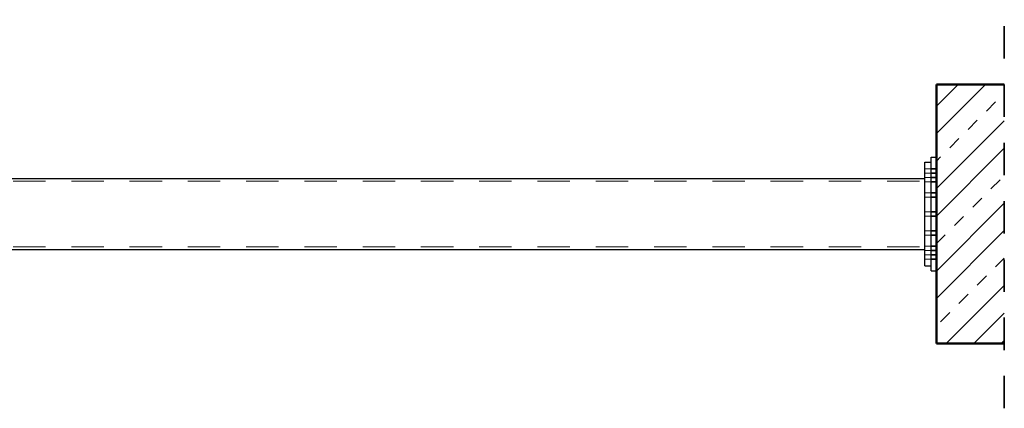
# Model space of a CAD drawing. Header units: millimetres. Extents: x -39 to 84, y 0 to 66.
# Tile 65 of 92: x 29.61 to 33.41, y 32.41 to 33.91. Entities that reach past the tile are written whole.
import ezdxf

# ---------------------------------------------------------------- set-up
doc = ezdxf.new("R2010")
doc.units = ezdxf.units.MM
doc.linetypes.add('HIDDEN', pattern=[0.375, 0.25, -0.125])
for name, color, linetype, lineweight in [('01_Neubau Raumschraffuren', 7, 'Continuous', 20), ('Achsen', 7, 'Continuous', 20), ('Schraffuren', 7, 'Continuous', 20)]:
    doc.layers.add(name, color=color, linetype=linetype, lineweight=lineweight)

msp = doc.modelspace()

# ---------------------------------------------------------------- hatches: boundary and pattern name
at = {"layer": 'Schraffuren', "lineweight": 13}
h = msp.add_hatch(dxfattribs=at)
h.set_pattern_fill('wuB', color=6, scale=0.01, angle=45, style=0, pattern_type=2)
h.set_pattern_definition([(45, (0, 0), (-0.159099, 0.159099), []), (45, (-0.05303, 0.05303), (-0.159099, 0.159099), []), (45, (-0.10607, 0.10607), (-0.159099, 0.159099), [0.05, -0.05])])
h.paths.add_polyline_path([(33.4093377, 32.6551457), (33.4093377, 33.6551457), (33.1471078, 33.6551457), (33.1471078, 32.6551457)])

# ---------------------------------------------------------------- linework, layer by layer
at = {"color": 2, "linetype": 'HIDDEN', "lineweight": 35, "ltscale": 0.5}
msp.add_line((33.4093377, 32.4051457), (33.4093377, 33.9051457), dxfattribs=at)
at = {"color": 4, "linetype": 'Continuous', "lineweight": 50}
for p, q in [((33.1471078, 32.6551457), (33.1471078, 33.6551457)), ((33.1471078, 33.6551457), (33.4093377, 33.6551457)), ((33.1471078, 32.6551457), (33.4093377, 32.6551457))]:
    msp.add_line(p, q, dxfattribs=at)
at = {"layer": '01_Neubau Raumschraffuren', "color": 6, "linetype": 'HIDDEN', "lineweight": 13, "ltscale": 0.5}
for p, q in [((33.1021078, 33.3292809), (33.1271078, 33.3292809)), ((33.1021078, 33.3125211), (33.1271078, 33.3125211)), ((28.0071066, 33.2816633), (33.1021078, 33.2816633)), ((33.1021078, 33.2965212), (33.1021078, 33.2965847)), ((33.1021078, 33.2965212), (33.1271078, 33.2965212)), ((33.1021078, 33.2796281), (33.1271078, 33.2796281)), ((33.1021078, 33.2374102), (33.1271078, 33.2374102)), ((33.1021078, 33.2204369), (33.1271078, 33.2204369)), ((33.1021078, 33.1636633), (33.1271078, 33.1636633)), ((33.1021078, 33.1466633), (33.1271078, 33.1466633)), ((33.1021078, 33.0898897), (33.1271078, 33.0898897)), ((33.1021078, 33.0729164), (33.1271078, 33.0729164)), ((28.0071066, 33.0286633), (33.1021078, 33.0286633)), ((33.1021078, 33.0306985), (33.1271078, 33.0306985)), ((33.1021078, 33.0138975), (33.1271078, 33.0138975)), ((33.1021078, 32.9978055), (33.1271078, 32.9978055)), ((33.1021078, 32.9810457), (33.1271078, 32.9810457))]:
    msp.add_line(p, q, dxfattribs=at)
at = {"layer": '01_Neubau Raumschraffuren', "color": 2, "linetype": 'HIDDEN', "lineweight": 35, "ltscale": 0.5}
for p, q in [((33.1271078, 33.3292809), (33.1471078, 33.3292809)), ((33.1271078, 33.3125211), (33.1471078, 33.3125211)), ((33.1271078, 33.2965212), (33.1471078, 33.2965212)), ((33.1271078, 33.2796281), (33.1471078, 33.2796281)), ((33.1271078, 33.2374102), (33.1471078, 33.2374102)), ((33.1271078, 33.2204369), (33.1471078, 33.2204369)), ((33.1271078, 33.1636633), (33.1471078, 33.1636633)), ((33.1271078, 33.1466633), (33.1471078, 33.1466633)), ((33.1271078, 33.0898897), (33.1471078, 33.0898897)), ((33.1271078, 33.0729164), (33.1471078, 33.0729164)), ((33.1271078, 33.0306985), (33.1471078, 33.0306985)), ((33.1271078, 33.0138975), (33.1471078, 33.0138975)), ((33.1271078, 32.9978055), (33.1471078, 32.9978055)), ((33.1271078, 32.9810457), (33.1471078, 32.9810457))]:
    msp.add_line(p, q, dxfattribs=at)
at = {"layer": 'Achsen', "color": 3, "linetype": 'Continuous', "lineweight": 25}
for p, q in [((33.1021078, 33.3513204), (33.1021078, 33.3551633)), ((33.1021078, 33.3551633), (33.1271078, 33.3551633)), ((33.1021078, 33.3399392), (33.1021078, 33.3513204)), ((33.1271078, 33.3709361), (33.1271078, 33.3751633)), ((33.1271078, 33.3751633), (33.1471078, 33.3751633)), ((33.1271078, 33.3584168), (33.1271078, 33.3709361)), ((33.1271078, 33.3380866), (33.1271078, 33.3584168)), ((33.1021078, 33.3214572), (33.1021078, 33.3399392)), ((33.1021078, 33.2965847), (33.1021078, 33.3214572)), ((33.1271078, 33.3107268), (33.1271078, 33.3380866)), ((33.1271078, 33.2773888), (33.1271078, 33.3107268)), ((28.0071066, 33.2916633), (33.1021078, 33.2916633)), ((33.1021078, 33.2662773), (33.1021078, 33.2965212)), ((33.1021078, 33.2317), (33.1021078, 33.2662773)), ((33.1271078, 33.2393537), (33.1271078, 33.2773888)), ((33.1021078, 33.1941814), (33.1021078, 33.2317)), ((33.1271078, 33.1980832), (33.1271078, 33.2393537)), ((33.1021078, 33.1551633), (33.1021078, 33.1941814)), ((33.1271078, 33.1551633), (33.1271078, 33.1980832)), ((33.1021078, 33.1161452), (33.1021078, 33.1551633)), ((33.1271078, 33.1122434), (33.1271078, 33.1551633)), ((33.1021078, 33.0785957), (33.1021078, 33.1161452)), ((33.1021078, 33.0440493), (33.1021078, 33.0785957)), ((33.1271078, 33.0709729), (33.1271078, 33.1122434)), ((33.1021078, 33.0137419), (33.1021078, 33.0440493)), ((33.1271078, 33.0329378), (33.1271078, 33.0709729)), ((28.0071066, 33.0186633), (33.1021078, 33.0186633)), ((33.1021078, 32.9888694), (33.1021078, 33.0137419)), ((33.1271078, 32.9995998), (33.1271078, 33.0329378)), ((33.1271078, 32.97224), (33.1271078, 32.9995998)), ((33.1021078, 32.9703874), (33.1021078, 32.9888694)), ((33.1021078, 32.9590062), (33.1021078, 32.9703874)), ((33.1271078, 32.9519098), (33.1271078, 32.97224)), ((33.1021078, 32.9551633), (33.1021078, 32.9590062)), ((33.1021078, 32.9551633), (33.1271078, 32.9551633)), ((33.1271078, 32.9393905), (33.1271078, 32.9519098)), ((33.1271078, 32.9351633), (33.1271078, 32.9393905)), ((33.1271078, 32.9351633), (33.1471078, 32.9351633))]:
    msp.add_line(p, q, dxfattribs=at)

doc.saveas('drawing.dxf')
